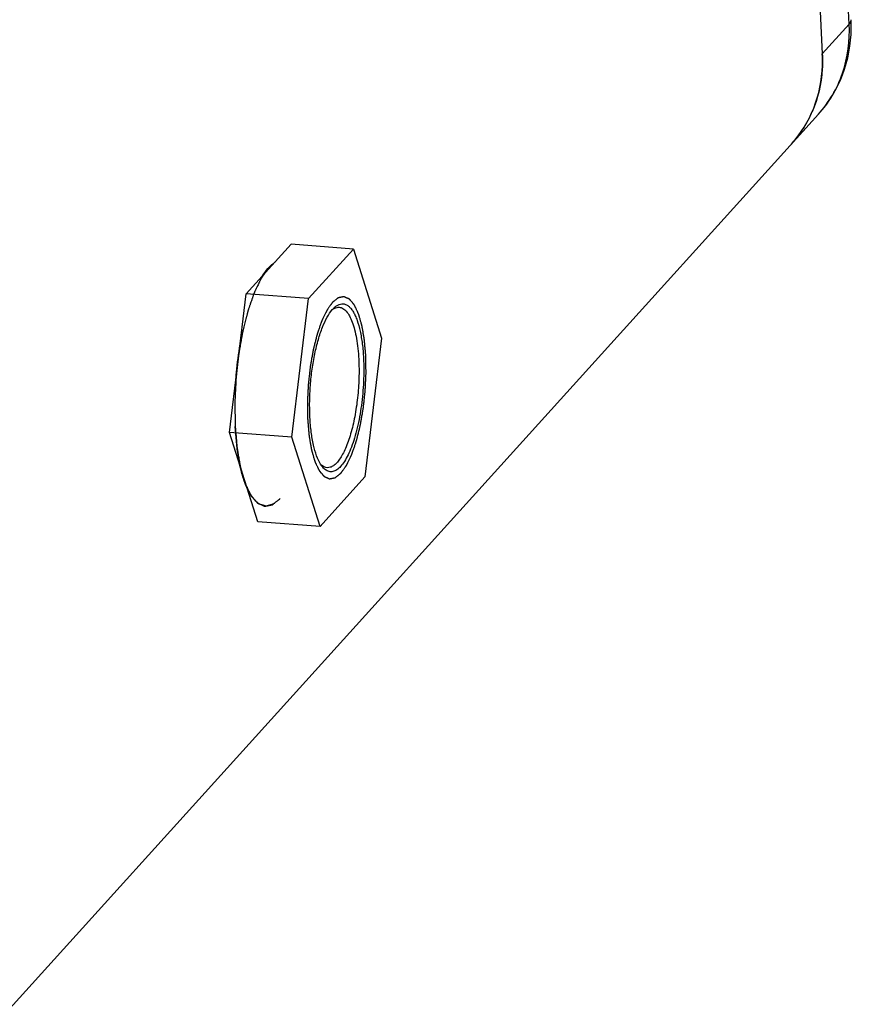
# Model space of a CAD drawing. Header units: millimetres. Extents: x 0 to 420, y 0 to 297.
# Tile 9 of 40: x 185 to 203, y 49 to 70. Entities that reach past the tile are written whole.
import ezdxf

# ---------------------------------------------------------------- set-up
doc = ezdxf.new("R2010")
doc.units = ezdxf.units.MM
doc.header["$LTSCALE"] = 23.1
doc.layers.add('COMPONENTS', color=7, linetype='CONTINUOUS')

msp = doc.modelspace()

# ---------------------------------------------------------------- linework, layer by layer
at = {"layer": 'COMPONENTS', "color": 9, "linetype": 'CONTINUOUS'}
for q in [(201.14622, 95.57055), (201.89714, 68.84554)]:
    msp.add_line((202.46953, 69.47841), q, dxfattribs=at)
at = {"layer": 'COMPONENTS', "color": 7, "linetype": 'CONTINUOUS'}
for p, q in [((200.57382, 94.93768), (201.89714, 68.84554)), ((201.81272, 67.56042), (165.70296, 27.6353)), ((189.62956, 63.73626), (190.58425, 64.79182)), ((191.90993, 64.69185), (190.58425, 64.79182)), ((190.95523, 63.63629), (191.90993, 64.69185)), ((191.90993, 64.69185), (192.51036, 62.79273)), ((189.2753, 60.78157), (189.62956, 63.73626)), ((190.95523, 63.63629), (189.62956, 63.73626)), ((190.60097, 60.6816), (190.95523, 63.63629)), ((192.51036, 62.79273), (192.1561, 59.83804)), ((190.60097, 60.6816), (189.2753, 60.78157)), ((189.87573, 58.88245), (189.2753, 60.78157)), ((191.20141, 58.78248), (190.60097, 60.6816)), ((192.1561, 59.83804), (191.20141, 58.78248)), ((191.20141, 58.78248), (189.87573, 58.88245))]:
    msp.add_line(p, q, dxfattribs=at)
for centre, radius, start, end in [((199.51863, 69.42415), 2.9962, 359.29355, 2.906217), ((198.98348, 68.6974), 2.91743, 358.070683, 2.910665), ((199.34901, 68.62382), 2.54157, 330.768723, 336.514641), ((199.37935, 68.60798), 2.50736, 317.900147, 330.745974), ((190.50557, 63.98185), 0.50313, 122.425279, 126.449393), ((191.61992, 63.20524), 0.25062, 114.97664, 117.459221)]:
    msp.add_arc(centre, radius, start, end, dxfattribs=at)
at = {"layer": 'COMPONENTS', "color": 9, "linetype": 'CONTINUOUS'}
for points, knots in [([(201.81271, 67.56043), (202.04012, 67.81182), (202.39863, 68.42609), (202.48727, 69.12866), (202.46953, 69.47841)], [0, 0, 0, 0, 0.49186405, 1, 1, 1, 1]), ([(202.46953, 69.47841), (202.4764, 69.486), (202.49875, 69.51381), (202.51228, 69.55048), (202.51099, 69.57606)], [0, 0, 0, 0, 0.28546796, 1, 1, 1, 1])]:
    msp.add_open_spline(points, degree=3, knots=knots, dxfattribs=at)
at = {"layer": 'COMPONENTS', "color": 7, "linetype": 'CONTINUOUS'}
for points, knots in [([(201.81272, 67.56042), (202.03368, 67.80473), (202.38872, 68.38556), (202.51047, 69.05343), (202.5146, 69.38721)], [0, 0, 0, 0, 0.49669125, 1, 1, 1, 1]), ([(201.89714, 68.84554), (201.90257, 68.73847), (201.90122, 68.31838), (201.8047, 67.89773), (201.68004, 67.61096)], [0, 0, 0, 0, 0.25532865, 1, 1, 1, 1]), ([(201.24058, 66.92785), (201.44186, 67.15042), (201.76902, 67.68119), (201.88883, 68.2912), (201.89925, 68.59918)], [0, 0, 0, 0, 0.49336311, 1, 1, 1, 1]), ([(189.97802, 64.12154), (190.01198, 64.17588), (190.07976, 64.27189), (190.16394, 64.35504), (190.20665, 64.38656)], [0, 0, 0, 0, 0.54690815, 1, 1, 1, 1]), ([(190.98544, 61.10669), (190.97978, 61.21824), (190.97632, 61.44563), (190.99232, 61.78809), (191.02883, 62.1287), (191.08445, 62.45478), (191.15702, 62.75422), (191.24376, 63.01619), (191.34123, 63.23121), (191.41969, 63.35214), (191.46148, 63.40047)], [0, 0, 0, 0, 0.14078043, 0.2863614, 0.43183101, 0.57225399, 0.70296406, 0.81981119, 0.91948236, 1, 1, 1, 1]), ([(191.46148, 63.40047), (191.46447, 63.40392), (191.47616, 63.41716), (191.48843, 63.4299), (191.49789, 63.43897)], [0, 0, 0, 0, 0.25848337, 1, 1, 1, 1]), ([(191.4615, 63.40031), (191.46502, 63.40297), (191.47873, 63.41293), (191.49323, 63.42185), (191.50435, 63.42763)], [0, 0, 0, 0, 0.26034183, 1, 1, 1, 1]), ([(191.49789, 63.43897), (191.51488, 63.45528), (191.549, 63.48376), (191.60463, 63.51401), (191.66081, 63.52787), (191.71654, 63.52426), (191.77019, 63.50329), (191.82087, 63.46609), (191.86849, 63.41356), (191.91302, 63.34627), (191.95426, 63.26473), (192.00705, 63.13123), (192.06045, 62.93285), (192.10462, 62.66324), (192.12072, 62.46969), (192.12589, 62.36764)], [0, 0, 0, 0, 0.04645202, 0.08715831, 0.12385163, 0.15902072, 0.19552415, 0.23589471, 0.2819183, 0.33463941, 0.39456111, 0.46180417, 0.61743507, 0.79849511, 1, 1, 1, 1]), ([(191.5141, 63.43242), (191.52927, 63.43949), (191.56025, 63.4502), (191.59308, 63.4524), (191.60874, 63.45122)], [0, 0, 0, 0, 0.5159014, 1, 1, 1, 1]), ([(191.60874, 63.45122), (191.62206, 63.45022), (191.6492, 63.44484), (191.7036, 63.42017), (191.76834, 63.3619), (191.83406, 63.26162), (191.89208, 63.12959), (191.94128, 62.96805), (191.98073, 62.78008), (192.00954, 62.56961), (192.02081, 62.42195), (192.0247, 62.34523)], [0, 0, 0, 0, 0.03217017, 0.06590033, 0.14276121, 0.23765357, 0.3530173, 0.48882819, 0.6436206, 0.81502237, 1, 1, 1, 1]), ([(189.40461, 61.86003), (189.40939, 61.92765), (189.43153, 62.19462), (189.4664, 62.46058), (189.50026, 62.65779)], [0, 0, 0, 0, 0.2530273, 1, 1, 1, 1]), ([(192.12589, 62.36764), (192.13431, 62.20169), (192.13384, 61.86447), (192.08938, 61.3671), (192.01696, 60.9658), (191.93815, 60.6713), (191.87317, 60.47847), (191.80197, 60.31101), (191.72599, 60.17206), (191.64642, 60.06405), (191.5643, 59.9884), (191.49022, 59.95326), (191.43311, 59.94698), (191.37742, 59.95374), (191.30758, 59.98958), (191.2642, 60.03612), (191.24334, 60.06324)], [0, 0, 0, 0, 0.17391042, 0.352291, 0.5220662, 0.59989478, 0.67119287, 0.73486171, 0.79010788, 0.83658669, 0.87467581, 0.90600397, 0.92025117, 0.93430154, 0.96419369, 1, 1, 1, 1]), ([(192.0247, 62.34523), (192.03154, 62.21048), (192.03322, 61.93605), (192.00454, 61.52664), (191.94633, 61.12979), (191.87408, 60.81911), (191.80275, 60.59559), (191.74633, 60.45048), (191.68608, 60.32437), (191.62286, 60.21898), (191.55744, 60.13565), (191.49028, 60.07537), (191.42137, 60.03917), (191.37325, 60.03286), (191.35108, 60.03453)], [0, 0, 0, 0, 0.15985943, 0.32475044, 0.48585833, 0.63465764, 0.70206586, 0.76371911, 0.81899339, 0.8674761, 0.90905589, 0.94408504, 0.97366466, 1, 1, 1, 1]), ([(191.21161, 60.10917), (191.17733, 60.16407), (191.11765, 60.29739), (191.05355, 60.52782), (191.00743, 60.80346), (190.99075, 61.00185), (190.98544, 61.10669)], [0, 0, 0, 0, 0.18828109, 0.42143064, 0.69463598, 1, 1, 1, 1]), ([(190.22799, 59.27016), (190.21559, 59.26596), (190.19079, 59.25755), (190.15979, 59.24705), (190.13499, 59.23864), (190.11949, 59.23339), (190.10709, 59.22919), (190.09778, 59.22604), (190.08848, 59.22288), (190.08073, 59.22026), (190.07453, 59.21816), (190.06988, 59.21658), (190.06601, 59.21526), (190.06291, 59.21422), (190.06097, 59.21354), (190.05942, 59.21306), (190.05786, 59.21235), (190.05602, 59.21318), (190.05378, 59.21377), (190.05081, 59.2147), (190.0471, 59.21582), (190.04115, 59.21763), (190.03372, 59.21989), (190.02183, 59.2235), (190.00697, 59.22802), (189.98914, 59.23344), (189.97131, 59.23887), (189.95348, 59.24429), (189.93862, 59.24881), (189.92673, 59.25243), (189.91781, 59.25514), (189.91038, 59.2574), (189.90518, 59.25898), (189.90221, 59.25988), (189.89998, 59.26056), (189.89812, 59.26113), (189.89663, 59.26156), (189.89571, 59.26191), (189.89495, 59.262), (189.89428, 59.26276), (189.89308, 59.26396), (189.8907, 59.26645), (189.8873, 59.26997), (189.88322, 59.2742), (189.87913, 59.27843), (189.87369, 59.28407), (189.86416, 59.29395), (189.85055, 59.30806), (189.82876, 59.33063), (189.80698, 59.3532), (189.78793, 59.37295), (189.77704, 59.38423), (189.76887, 59.3927), (189.76206, 59.39975), (189.75662, 59.40539), (189.75253, 59.40962), (189.74947, 59.41281), (189.74743, 59.41491), (189.74641, 59.416), (189.74554, 59.41676), (189.74497, 59.41801), (189.74437, 59.41914), (189.74364, 59.4206), (189.74245, 59.4229), (189.74039, 59.42695), (189.73743, 59.43273), (189.73389, 59.43967), (189.72917, 59.44891), (189.72326, 59.46047), (189.71618, 59.47434), (189.70673, 59.49284), (189.69492, 59.51595), (189.68075, 59.5437), (189.66658, 59.57144), (189.65477, 59.59456), (189.64532, 59.61305), (189.63824, 59.62692), (189.63233, 59.63848), (189.62761, 59.64773), (189.62407, 59.65466), (189.62112, 59.66044), (189.61876, 59.66507), (189.61742, 59.66765), (189.61654, 59.66941), (189.61593, 59.67049), (189.61537, 59.67255), (189.61464, 59.67485), (189.61322, 59.67954), (189.61107, 59.68655), (189.60822, 59.69591), (189.60441, 59.70838), (189.59965, 59.72397), (189.59393, 59.74268), (189.58631, 59.76763), (189.57298, 59.81129), (189.55775, 59.86119), (189.54251, 59.91108), (189.53299, 59.94227), (189.52537, 59.96721), (189.52061, 59.98281), (189.5168, 59.99528), (189.51442, 60.00308), (189.51275, 60.00853), (189.51192, 60.01128), (189.51143, 60.0128), (189.51113, 60.01479), (189.51068, 60.01712), (189.51, 60.02094), (189.5088, 60.02757), (189.50709, 60.03707), (189.50435, 60.05226), (189.50093, 60.07125), (189.49682, 60.09404), (189.49134, 60.12442), (189.48449, 60.1624), (189.47628, 60.20797), (189.46806, 60.25354), (189.45984, 60.29912), (189.45299, 60.33709), (189.44751, 60.36748), (189.44409, 60.38647), (189.44135, 60.40165), (189.43964, 60.41116), (189.43827, 60.41873), (189.43726, 60.42448), (189.43633, 60.42907), (189.43599, 60.43359), (189.43559, 60.43796), (189.4351, 60.44347), (189.43431, 60.45226), (189.43333, 60.46326), (189.43215, 60.47646), (189.43058, 60.49405), (189.42861, 60.51605), (189.42547, 60.55124), (189.42153, 60.59523), (189.41681, 60.64801), (189.41052, 60.7184), (189.40266, 60.80638), (189.39637, 60.87676), (189.39322, 60.91195)], [0, 0, 0, 0, 0.03125, 0.0625, 0.078125, 0.09375, 0.1015625, 0.109375, 0.1171875, 0.125, 0.12890625, 0.1328125, 0.13671875, 0.13867188, 0.140625, 0.14160156, 0.14257812, 0.14453125, 0.14648438, 0.1484375, 0.15234375, 0.15625, 0.1640625, 0.171875, 0.1875, 0.203125, 0.21875, 0.234375, 0.25, 0.2578125, 0.265625, 0.2734375, 0.27734375, 0.27929688, 0.28125, 0.28320312, 0.28417969, 0.28515625, 0.28564453, 0.28613281, 0.28710938, 0.2890625, 0.29296875, 0.296875, 0.30078125, 0.3046875, 0.3125, 0.328125, 0.34375, 0.375, 0.390625, 0.3984375, 0.40625, 0.4140625, 0.41796875, 0.421875, 0.42578125, 0.42675781, 0.42773438, 0.42871094, 0.42919922, 0.4296875, 0.43066406, 0.43164062, 0.43359375, 0.4375, 0.44140625, 0.4453125, 0.453125, 0.4609375, 0.46875, 0.484375, 0.5, 0.515625, 0.53125, 0.5390625, 0.546875, 0.5546875, 0.55859375, 0.5625, 0.56640625, 0.56835938, 0.5703125, 0.57080078, 0.57128906, 0.57226562, 0.57324219, 0.57421875, 0.578125, 0.58203125, 0.5859375, 0.59375, 0.6015625, 0.609375, 0.625, 0.65625, 0.671875, 0.6875, 0.6953125, 0.703125, 0.70703125, 0.7109375, 0.71289062, 0.71386719, 0.71435547, 0.71484375, 0.71582031, 0.71679688, 0.71875, 0.72265625, 0.7265625, 0.734375, 0.7421875, 0.75, 0.765625, 0.78125, 0.796875, 0.8125, 0.828125, 0.8359375, 0.84375, 0.84765625, 0.8515625, 0.85351562, 0.85546875, 0.85742188, 0.85839844, 0.859375, 0.86132812, 0.86328125, 0.8671875, 0.87109375, 0.875, 0.8828125, 0.890625, 0.90625, 0.921875, 0.9375, 0.96875, 1, 1, 1, 1]), ([(189.65657, 59.57563), (189.62151, 59.65072), (189.55889, 59.81962), (189.51464, 59.99386), (189.49446, 60.08839)], [0, 0, 0, 0, 0.46161293, 1, 1, 1, 1]), ([(191.25053, 60.07417), (191.24717, 60.07664), (191.23343, 60.08725), (191.22068, 60.09912), (191.21152, 60.10863)], [0, 0, 0, 0, 0.23999792, 1, 1, 1, 1]), ([(191.24334, 60.06324), (191.2406, 60.0668), (191.22946, 60.08171), (191.21909, 60.09719), (191.21161, 60.10917)], [0, 0, 0, 0, 0.24125323, 1, 1, 1, 1]), ([(191.35108, 60.03453), (191.33364, 60.03585), (191.29761, 60.04446), (191.26575, 60.06298), (191.25053, 60.07417)], [0, 0, 0, 0, 0.4807176, 1, 1, 1, 1])]:
    msp.add_open_spline(points, degree=3, knots=knots, dxfattribs=at)
at = {"layer": 'COMPONENTS', "color": 2, "linetype": 'CONTINUOUS'}
for points, knots in [([(190.10542, 64.29335), (190.09207, 64.27448), (190.07205, 64.24617), (190.04536, 64.20842), (190.02534, 64.18011), (190.00866, 64.15652), (189.99531, 64.13764), (189.9853, 64.12349), (189.97529, 64.10933), (189.96695, 64.09754), (189.96028, 64.0881), (189.95611, 64.0822), (189.95277, 64.07748), (189.95027, 64.07395), (189.94818, 64.07099), (189.94672, 64.06895), (189.94589, 64.06773), (189.94525, 64.06696), (189.94468, 64.06563), (189.9439, 64.06404), (189.94254, 64.06118), (189.9406, 64.05714), (189.93826, 64.05227), (189.93515, 64.04578), (189.93126, 64.03767), (189.92504, 64.0247), (189.91727, 64.00848), (189.90793, 63.98902), (189.8986, 63.96955), (189.88616, 63.9436), (189.87061, 63.91116), (189.85505, 63.87872), (189.84261, 63.85277), (189.83328, 63.83331), (189.82395, 63.81385), (189.81617, 63.79763), (189.80995, 63.78465), (189.80606, 63.77654), (189.80295, 63.77005), (189.80062, 63.76519), (189.79867, 63.76113), (189.79731, 63.75831), (189.79654, 63.75665), (189.79593, 63.75554), (189.79544, 63.75393), (189.79474, 63.75197), (189.79353, 63.74844), (189.7918, 63.74345), (189.78973, 63.73743), (189.78696, 63.72943), (189.7835, 63.71941), (189.77797, 63.70339), (189.77105, 63.68337), (189.76276, 63.65934), (189.75446, 63.63531), (189.74339, 63.60327), (189.72956, 63.56322), (189.71573, 63.52317), (189.70466, 63.49113), (189.69637, 63.4671), (189.68807, 63.44307), (189.68115, 63.42304), (189.67562, 63.40702), (189.67216, 63.39701), (189.66939, 63.389), (189.66732, 63.38299), (189.66558, 63.37801), (189.66422, 63.37394), (189.66313, 63.37113), (189.6623, 63.36741), (189.6611, 63.36277), (189.65964, 63.35687), (189.65788, 63.34983), (189.65552, 63.34042), (189.65258, 63.32867), (189.64788, 63.30987), (189.64199, 63.28637), (189.63493, 63.25817), (189.62787, 63.22996), (189.61846, 63.19236), (189.60669, 63.14536), (189.59258, 63.08895), (189.58081, 63.04195), (189.5714, 63.00434), (189.56551, 62.98084), (189.56081, 62.96204), (189.55728, 62.94794), (189.55434, 62.93618), (189.55227, 62.92797), (189.55112, 62.92324), (189.55016, 62.91981), (189.54957, 62.91593), (189.54866, 62.91091), (189.54713, 62.90204), (189.54491, 62.88942), (189.54226, 62.87426), (189.53873, 62.85405), (189.53431, 62.82879), (189.52723, 62.78837), (189.51839, 62.73785), (189.50778, 62.67722), (189.49718, 62.61659), (189.48833, 62.56606), (189.48126, 62.52565), (189.47684, 62.50038), (189.47331, 62.48017), (189.47065, 62.46502), (189.46845, 62.45238), (189.46689, 62.44355), (189.46603, 62.43848), (189.46528, 62.43475), (189.46493, 62.43072), (189.46432, 62.42545), (189.46332, 62.41618), (189.46186, 62.40297), (189.46012, 62.38709), (189.4578, 62.36594), (189.4549, 62.33949), (189.45025, 62.29717), (189.44444, 62.24428), (189.43748, 62.1808), (189.43051, 62.11733), (189.4247, 62.06443), (189.42006, 62.02212), (189.41657, 61.99038), (189.41368, 61.96393), (189.41161, 61.94542), (189.41051, 61.93484), (189.40946, 61.92692), (189.40926, 61.91891), (189.40869, 61.90827), (189.40783, 61.88963), (189.40654, 61.863), (189.40501, 61.83105), (189.40297, 61.78845), (189.40042, 61.7352), (189.39735, 61.6713), (189.39429, 61.6074), (189.39174, 61.55414), (189.3897, 61.51154), (189.38816, 61.47959), (189.38691, 61.45297), (189.38598, 61.43432), (189.38553, 61.42369), (189.38496, 61.41566), (189.38527, 61.40783), (189.38538, 61.39732), (189.38571, 61.37896), (189.38612, 61.35272), (189.38663, 61.32124), (189.3873, 61.27926), (189.38815, 61.22679), (189.38916, 61.16382), (189.39018, 61.10085), (189.39102, 61.04838), (189.3917, 61.0064), (189.39212, 60.98016), (189.39246, 60.95918), (189.39271, 60.94343), (189.39293, 60.93033), (189.39306, 60.92112), (189.39318, 60.91591), (189.39315, 60.91185), (189.39355, 60.90839), (189.39394, 60.90356), (189.39469, 60.89521), (189.39573, 60.88323), (189.39698, 60.86888), (189.39865, 60.84973), (189.40075, 60.8258), (189.40409, 60.78751), (189.40827, 60.73965), (189.41329, 60.68222), (189.4183, 60.62479), (189.42248, 60.57692), (189.42583, 60.53864), (189.42792, 60.51471), (189.42959, 60.49556), (189.43084, 60.4812), (189.4319, 60.46925), (189.43261, 60.46085), (189.43306, 60.45611), (189.43328, 60.45237), (189.43392, 60.44934), (189.43463, 60.44506), (189.43593, 60.43767), (189.43775, 60.42706), (189.43996, 60.41436), (189.4429, 60.39741), (189.44657, 60.37623), (189.45244, 60.34233), (189.45978, 60.29997), (189.46859, 60.24913), (189.47593, 60.20676), (189.4818, 60.17287), (189.48621, 60.14745), (189.49061, 60.12203), (189.49428, 60.10084), (189.49722, 60.0839), (189.49906, 60.07331), (189.50053, 60.06483), (189.50163, 60.05847), (189.50255, 60.05319), (189.50318, 60.04946), (189.50356, 60.04738), (189.5038, 60.04569), (189.50422, 60.04446), (189.50472, 60.04267), (189.50562, 60.0396), (189.50689, 60.03519), (189.50843, 60.0299), (189.51047, 60.02285), (189.51303, 60.01403), (189.51712, 59.99993), (189.52223, 59.9823), (189.52836, 59.96115), (189.5345, 59.93999), (189.54267, 59.91178), (189.5529, 59.87652), (189.56312, 59.84126), (189.5713, 59.81306), (189.57743, 59.7919), (189.58356, 59.77075), (189.58867, 59.75312), (189.59276, 59.73901), (189.59532, 59.7302), (189.59736, 59.72315), (189.5989, 59.71785), (189.60018, 59.71346), (189.60107, 59.71035), (189.60159, 59.70862), (189.60193, 59.70719), (189.60246, 59.70628), (189.60309, 59.70489), (189.60424, 59.70253), (189.60585, 59.69911), (189.6078, 59.69504), (189.61039, 59.6896), (189.61363, 59.6828), (189.61881, 59.67191), (189.62529, 59.65831), (189.63307, 59.64199), (189.64085, 59.62567), (189.65122, 59.6039), (189.66418, 59.5767), (189.67714, 59.5495), (189.68751, 59.52773), (189.69528, 59.51141), (189.70306, 59.49509), (189.70954, 59.48149), (189.71473, 59.47061), (189.71797, 59.46381), (189.72056, 59.45837), (189.7225, 59.45428), (189.72412, 59.4509), (189.72525, 59.44849), (189.72591, 59.44717), (189.72637, 59.44601), (189.72695, 59.44551), (189.72768, 59.44461), (189.72897, 59.44313), (189.73082, 59.44097), (189.73303, 59.4384), (189.73598, 59.43497), (189.73967, 59.43068), (189.74557, 59.42381), (189.75295, 59.41523), (189.7618, 59.40494), (189.77065, 59.39464), (189.78245, 59.38091), (189.7972, 59.36375), (189.81196, 59.34659), (189.82376, 59.33286), (189.83261, 59.32257), (189.84146, 59.31227), (189.84884, 59.30369), (189.85474, 59.29683), (189.85843, 59.29254), (189.86138, 59.2891), (189.86359, 59.28653), (189.86544, 59.2844), (189.86672, 59.28287), (189.86747, 59.28205), (189.868, 59.28127), (189.86863, 59.28115), (189.86943, 59.28075), (189.87085, 59.28016), (189.87287, 59.27927), (189.8753, 59.27822), (189.87854, 59.27682), (189.88259, 59.27506), (189.88906, 59.27225), (189.89716, 59.26874), (189.90687, 59.26453), (189.91658, 59.26032), (189.92953, 59.2547), (189.94572, 59.24768), (189.96191, 59.24066), (189.97486, 59.23505), (189.98458, 59.23084), (189.99429, 59.22662), (190.00238, 59.22311), (190.00886, 59.22031), (190.01291, 59.21855), (190.01615, 59.21715), (190.01857, 59.21609), (190.0206, 59.21523), (190.02201, 59.21458), (190.02283, 59.21428), (190.02342, 59.21387), (190.02407, 59.21414), (190.02492, 59.21427), (190.02641, 59.21459), (190.02853, 59.215), (190.03108, 59.21551), (190.03449, 59.21619), (190.03874, 59.21704), (190.04554, 59.21839), (190.05405, 59.22008), (190.06425, 59.22212), (190.07446, 59.22415), (190.08806, 59.22686), (190.10507, 59.23025), (190.12208, 59.23364), (190.13569, 59.23635), (190.14589, 59.23838), (190.1561, 59.24041), (190.1646, 59.2421), (190.1714, 59.24346), (190.17566, 59.24431), (190.17906, 59.24498), (190.18161, 59.24549), (190.18374, 59.24593), (190.18522, 59.24619), (190.18608, 59.24641), (190.18671, 59.24639), (190.18737, 59.24706), (190.18824, 59.24772), (190.18977, 59.24897), (190.19196, 59.2507), (190.19458, 59.25281), (190.19808, 59.25561), (190.20245, 59.25911), (190.20944, 59.26471), (190.21818, 59.27171), (190.22868, 59.28011), (190.23917, 59.28851), (190.25315, 59.29971), (190.27064, 59.31371), (190.29162, 59.33051), (190.31959, 59.35292), (190.34058, 59.36972), (190.35456, 59.38092)], [0, 0, 0, 0, 0.015625, 0.0234375, 0.03125, 0.0390625, 0.04296875, 0.046875, 0.05078125, 0.0546875, 0.05664062, 0.05859375, 0.05957031, 0.06054688, 0.06152344, 0.06201172, 0.06225586, 0.0625, 0.06274414, 0.06298828, 0.06347656, 0.06445312, 0.06542969, 0.06640625, 0.06835938, 0.0703125, 0.07421875, 0.078125, 0.08203125, 0.0859375, 0.09375, 0.1015625, 0.10546875, 0.109375, 0.11328125, 0.1171875, 0.11914062, 0.12109375, 0.12207031, 0.12304688, 0.12402344, 0.12451172, 0.12475586, 0.125, 0.12524414, 0.12548828, 0.12597656, 0.12695312, 0.12792969, 0.12890625, 0.13085938, 0.1328125, 0.13671875, 0.140625, 0.14453125, 0.1484375, 0.15625, 0.1640625, 0.16796875, 0.171875, 0.17578125, 0.1796875, 0.18164062, 0.18359375, 0.18457031, 0.18554688, 0.18652344, 0.18701172, 0.1875, 0.18798828, 0.18847656, 0.18945312, 0.19042969, 0.19140625, 0.19335938, 0.1953125, 0.19921875, 0.203125, 0.20703125, 0.2109375, 0.21875, 0.2265625, 0.234375, 0.23828125, 0.2421875, 0.24414062, 0.24609375, 0.24804688, 0.24902344, 0.24951172, 0.25, 0.25048828, 0.25097656, 0.25195312, 0.25390625, 0.25585938, 0.2578125, 0.26171875, 0.265625, 0.2734375, 0.28125, 0.2890625, 0.296875, 0.30078125, 0.3046875, 0.30664062, 0.30859375, 0.31054688, 0.31152344, 0.31201172, 0.3125, 0.31298828, 0.31347656, 0.31445312, 0.31640625, 0.31835938, 0.3203125, 0.32421875, 0.328125, 0.3359375, 0.34375, 0.3515625, 0.359375, 0.36328125, 0.3671875, 0.37109375, 0.37304688, 0.37402344, 0.375, 0.37597656, 0.37695312, 0.37890625, 0.3828125, 0.38671875, 0.390625, 0.3984375, 0.40625, 0.4140625, 0.421875, 0.42578125, 0.4296875, 0.43359375, 0.43554688, 0.43652344, 0.4375, 0.43847656, 0.43945312, 0.44140625, 0.4453125, 0.44921875, 0.453125, 0.4609375, 0.46875, 0.4765625, 0.484375, 0.48828125, 0.4921875, 0.49414062, 0.49609375, 0.49804688, 0.49902344, 0.49951172, 0.5, 0.50048828, 0.50097656, 0.50195312, 0.50390625, 0.50585938, 0.5078125, 0.51171875, 0.515625, 0.5234375, 0.53125, 0.5390625, 0.546875, 0.55078125, 0.5546875, 0.55664062, 0.55859375, 0.56054688, 0.56152344, 0.56201172, 0.5625, 0.56298828, 0.56347656, 0.56445312, 0.56640625, 0.56835938, 0.5703125, 0.57421875, 0.578125, 0.5859375, 0.59375, 0.6015625, 0.60546875, 0.609375, 0.61328125, 0.6171875, 0.61914062, 0.62109375, 0.62207031, 0.62304688, 0.62402344, 0.62451172, 0.62475586, 0.625, 0.62524414, 0.62548828, 0.62597656, 0.62695312, 0.62792969, 0.62890625, 0.63085938, 0.6328125, 0.63671875, 0.640625, 0.64453125, 0.6484375, 0.65625, 0.6640625, 0.66796875, 0.671875, 0.67578125, 0.6796875, 0.68164062, 0.68359375, 0.68457031, 0.68554688, 0.68652344, 0.68701172, 0.68725586, 0.6875, 0.68774414, 0.68798828, 0.68847656, 0.68945312, 0.69042969, 0.69140625, 0.69335938, 0.6953125, 0.69921875, 0.703125, 0.70703125, 0.7109375, 0.71875, 0.7265625, 0.73046875, 0.734375, 0.73828125, 0.7421875, 0.74414062, 0.74609375, 0.74707031, 0.74804688, 0.74902344, 0.74951172, 0.74975586, 0.75, 0.75024414, 0.75048828, 0.75097656, 0.75195312, 0.75292969, 0.75390625, 0.75585938, 0.7578125, 0.76171875, 0.765625, 0.76953125, 0.7734375, 0.78125, 0.7890625, 0.79296875, 0.796875, 0.80078125, 0.8046875, 0.80664062, 0.80859375, 0.80957031, 0.81054688, 0.81152344, 0.81201172, 0.81225586, 0.8125, 0.81274414, 0.81298828, 0.81347656, 0.81445312, 0.81542969, 0.81640625, 0.81835938, 0.8203125, 0.82421875, 0.828125, 0.83203125, 0.8359375, 0.84375, 0.8515625, 0.85546875, 0.859375, 0.86328125, 0.8671875, 0.86914062, 0.87109375, 0.87207031, 0.87304688, 0.87402344, 0.87451172, 0.87475586, 0.875, 0.87524414, 0.87548828, 0.87597656, 0.87695312, 0.87792969, 0.87890625, 0.88085938, 0.8828125, 0.88671875, 0.890625, 0.89453125, 0.8984375, 0.90625, 0.9140625, 0.91796875, 0.921875, 0.92578125, 0.9296875, 0.93164062, 0.93359375, 0.93457031, 0.93554688, 0.93652344, 0.93701172, 0.93725586, 0.9375, 0.93774414, 0.93798828, 0.93847656, 0.93945312, 0.94042969, 0.94140625, 0.94335938, 0.9453125, 0.94921875, 0.953125, 0.95703125, 0.9609375, 0.96875, 0.9765625, 0.984375, 1, 1, 1, 1]), ([(192.17436, 62.42123), (192.17188, 62.44954), (192.16817, 62.492), (192.16323, 62.54862), (192.15952, 62.59108), (192.15581, 62.63355), (192.15272, 62.66894), (192.15025, 62.69724), (192.1487, 62.71494), (192.14746, 62.72909), (192.14654, 62.73971), (192.14576, 62.74855), (192.14523, 62.75476), (192.1449, 62.75826), (192.14473, 62.76103), (192.14426, 62.76327), (192.14374, 62.76644), (192.14278, 62.7719), (192.14143, 62.77974), (192.1398, 62.78913), (192.13763, 62.80166), (192.13491, 62.81733), (192.13057, 62.84239), (192.12514, 62.87371), (192.11863, 62.9113), (192.11212, 62.94889), (192.10669, 62.98022), (192.10235, 63.00528), (192.09963, 63.02094), (192.09746, 63.03347), (192.09583, 63.04287), (192.09447, 63.05069), (192.09353, 63.0562), (192.09297, 63.05928), (192.09262, 63.06178), (192.092, 63.06359), (192.09126, 63.06624), (192.08992, 63.07077), (192.08804, 63.07731), (192.08577, 63.08512), (192.08275, 63.09555), (192.07897, 63.10859), (192.07292, 63.12944), (192.06537, 63.15551), (192.0563, 63.1868), (192.04723, 63.21808), (192.03967, 63.24415), (192.03362, 63.26501), (192.02984, 63.27804), (192.02682, 63.28847), (192.02455, 63.2963), (192.02266, 63.30279), (192.02134, 63.30739), (192.02057, 63.30994), (192.02006, 63.31206), (192.01929, 63.31341), (192.01835, 63.31547), (192.01666, 63.31896), (192.01427, 63.32401), (192.01139, 63.33003), (192.00756, 63.33808), (192.00277, 63.34814), (191.9951, 63.36423), (191.98552, 63.38434), (191.97402, 63.40848), (191.96443, 63.42859), (191.95677, 63.44468), (191.95102, 63.45675), (191.94527, 63.46882), (191.94048, 63.47888), (191.93664, 63.48692), (191.93425, 63.49195), (191.93233, 63.49597), (191.93089, 63.49899), (191.92969, 63.5015), (191.92886, 63.50328), (191.92837, 63.50425), (191.92803, 63.50511), (191.9276, 63.50548), (191.92706, 63.50615), (191.92611, 63.50724), (191.92475, 63.50883), (191.92311, 63.51073), (191.92093, 63.51327), (191.9182, 63.51644), (191.91384, 63.52152), (191.90838, 63.52786), (191.90184, 63.53548), (191.89529, 63.54309), (191.88657, 63.55324), (191.87566, 63.56593), (191.86475, 63.57862), (191.85603, 63.58877), (191.84948, 63.59638), (191.84294, 63.60399), (191.83748, 63.61034), (191.83312, 63.61541), (191.83039, 63.61859), (191.82821, 63.62112), (191.82657, 63.62303), (191.82521, 63.6246), (191.82426, 63.62573), (191.82371, 63.62634), (191.82331, 63.62691), (191.82285, 63.62701), (191.82226, 63.6273), (191.82121, 63.62773), (191.81971, 63.62839), (191.81792, 63.62917), (191.81552, 63.63021), (191.81253, 63.6315), (191.80774, 63.63358), (191.80176, 63.63618), (191.79457, 63.63929), (191.78739, 63.6424), (191.77782, 63.64656), (191.76585, 63.65175), (191.75388, 63.65694), (191.7443, 63.66109), (191.73712, 63.6642), (191.72994, 63.66732), (191.72395, 63.66991), (191.71917, 63.67199), (191.71617, 63.67329), (191.71378, 63.67433), (191.71198, 63.67511), (191.71049, 63.67574), (191.70944, 63.67622), (191.70884, 63.67645), (191.7084, 63.67674), (191.70792, 63.67655), (191.70729, 63.67646), (191.70619, 63.67621), (191.70462, 63.67591), (191.70273, 63.67553), (191.70022, 63.67503), (191.69707, 63.67441), (191.69204, 63.67341), (191.68576, 63.67215), (191.67821, 63.67065), (191.67067, 63.66915), (191.6606, 63.66714), (191.64803, 63.66464), (191.63545, 63.66213), (191.62539, 63.66013), (191.61785, 63.65863), (191.6103, 63.65713), (191.60401, 63.65587), (191.59898, 63.65487), (191.59584, 63.65425), (191.59332, 63.65374), (191.59144, 63.65337), (191.58987, 63.65305), (191.58877, 63.65285), (191.58814, 63.65269), (191.58767, 63.6527), (191.58718, 63.65221), (191.58653, 63.65172), (191.5854, 63.6508), (191.58379, 63.64951), (191.58185, 63.64796), (191.57926, 63.64589), (191.57603, 63.6433), (191.57086, 63.63916), (191.5644, 63.63398), (191.55664, 63.62777), (191.54888, 63.62156), (191.53854, 63.61328), (191.52561, 63.60293), (191.51268, 63.59257), (191.50234, 63.58429), (191.49459, 63.57808), (191.48683, 63.57187), (191.48037, 63.56669), (191.47519, 63.56255), (191.47196, 63.55996), (191.46938, 63.5579), (191.46744, 63.55633), (191.46582, 63.55507), (191.46453, 63.55397), (191.46355, 63.55339), (191.46264, 63.55189), (191.4614, 63.55021), (191.45986, 63.54799), (191.45801, 63.54539), (191.45554, 63.5419), (191.45246, 63.53754), (191.44752, 63.53056), (191.44136, 63.52184), (191.43396, 63.51137), (191.42655, 63.50091), (191.41669, 63.48695), (191.40435, 63.46951), (191.38955, 63.44858), (191.37721, 63.43113), (191.36735, 63.41718), (191.36118, 63.40846), (191.35624, 63.40148), (191.35254, 63.39625), (191.34946, 63.39187), (191.3473, 63.38885), (191.34607, 63.38705), (191.34512, 63.38592), (191.34429, 63.38394), (191.34313, 63.3816), (191.34112, 63.37737), (191.33824, 63.3714), (191.33479, 63.36419), (191.33019, 63.3546), (191.32444, 63.34261), (191.31524, 63.32342), (191.30374, 63.29944), (191.28994, 63.27066), (191.27614, 63.24187), (191.26464, 63.21789), (191.25544, 63.1987), (191.24969, 63.18671), (191.24509, 63.17712), (191.24164, 63.16993), (191.23877, 63.16391), (191.23675, 63.15975), (191.23561, 63.1573), (191.23472, 63.15565), (191.23398, 63.15328), (191.23295, 63.15037), (191.23117, 63.14515), (191.22861, 63.13777), (191.22554, 63.12888), (191.22145, 63.11704), (191.21634, 63.10223), (191.20816, 63.07854), (191.19793, 63.04893), (191.18566, 63.01339), (191.17339, 62.97786), (191.16316, 62.94825), (191.15498, 62.92456), (191.14986, 62.90975), (191.14577, 62.8979), (191.14271, 62.88903), (191.14015, 62.88161), (191.13836, 62.87645), (191.13735, 62.87345), (191.13654, 62.87137), (191.13593, 62.86862), (191.13504, 62.86519), (191.13353, 62.85908), (191.13135, 62.85041), (191.12874, 62.83998), (191.12526, 62.82608), (191.12091, 62.8087), (191.11395, 62.78089), (191.10525, 62.74614), (191.09481, 62.70444), (191.08437, 62.66273), (191.07567, 62.62798), (191.06872, 62.60017), (191.06349, 62.57932), (191.05916, 62.56193), (191.05609, 62.5498), (191.05439, 62.5428), (191.05296, 62.53773), (191.0521, 62.53198), (191.05075, 62.52456), (191.04849, 62.51145), (191.04521, 62.49279), (191.04129, 62.47037), (191.03606, 62.44049), (191.02952, 62.40313), (191.02168, 62.3583), (191.01384, 62.31348), (191.0073, 62.27612), (191.00207, 62.24623), (190.99815, 62.22382), (190.99489, 62.20513), (190.99258, 62.19208), (190.99131, 62.18458), (190.99021, 62.17907), (190.98969, 62.17311), (190.98879, 62.16531), (190.98731, 62.15161), (190.98515, 62.13206), (190.98258, 62.10859), (190.97914, 62.07731), (190.97485, 62.0382), (190.9697, 61.99127), (190.96454, 61.94433), (190.96025, 61.90522), (190.95682, 61.87394), (190.95424, 61.85047), (190.9521, 61.83091), (190.95058, 61.81723), (190.94976, 61.8094), (190.94898, 61.80355), (190.94883, 61.79763), (190.94841, 61.78976), (190.94778, 61.77598), (190.94682, 61.75629), (190.94569, 61.73267), (190.94418, 61.70117), (190.9423, 61.6618), (190.94003, 61.61455), (190.93777, 61.5673), (190.93588, 61.52793), (190.93437, 61.49643), (190.93324, 61.4728), (190.93231, 61.45312), (190.93162, 61.43933), (190.93129, 61.43147), (190.93087, 61.42553), (190.9311, 61.41974), (190.93118, 61.41197), (190.93142, 61.3984), (190.93172, 61.379), (190.9321, 61.35572), (190.9326, 61.32468), (190.93323, 61.28589), (190.93422, 61.22381), (190.93547, 61.14622), (190.93647, 61.08414), (190.93697, 61.0531)], [0, 0, 0, 0, 0.015625, 0.0234375, 0.03125, 0.0390625, 0.046875, 0.05078125, 0.0546875, 0.05664062, 0.05859375, 0.06054688, 0.06152344, 0.06201172, 0.0625, 0.06298828, 0.06347656, 0.06445312, 0.06640625, 0.06835938, 0.0703125, 0.07421875, 0.078125, 0.0859375, 0.09375, 0.1015625, 0.109375, 0.11328125, 0.1171875, 0.11914062, 0.12109375, 0.12304688, 0.12402344, 0.12451172, 0.125, 0.12548828, 0.12597656, 0.12695312, 0.12890625, 0.13085938, 0.1328125, 0.13671875, 0.140625, 0.1484375, 0.15625, 0.1640625, 0.171875, 0.17578125, 0.1796875, 0.18164062, 0.18359375, 0.18554688, 0.18652344, 0.18701172, 0.1875, 0.18798828, 0.18847656, 0.18945312, 0.19140625, 0.19335938, 0.1953125, 0.19921875, 0.203125, 0.2109375, 0.21875, 0.2265625, 0.23046875, 0.234375, 0.23828125, 0.2421875, 0.24414062, 0.24609375, 0.24707031, 0.24804688, 0.24902344, 0.24951172, 0.24975586, 0.25, 0.25024414, 0.25048828, 0.25097656, 0.25195312, 0.25292969, 0.25390625, 0.25585938, 0.2578125, 0.26171875, 0.265625, 0.26953125, 0.2734375, 0.28125, 0.2890625, 0.29296875, 0.296875, 0.30078125, 0.3046875, 0.30664062, 0.30859375, 0.30957031, 0.31054688, 0.31152344, 0.31201172, 0.31225586, 0.3125, 0.31274414, 0.31298828, 0.31347656, 0.31445312, 0.31542969, 0.31640625, 0.31835938, 0.3203125, 0.32421875, 0.328125, 0.33203125, 0.3359375, 0.34375, 0.3515625, 0.35546875, 0.359375, 0.36328125, 0.3671875, 0.36914062, 0.37109375, 0.37207031, 0.37304688, 0.37402344, 0.37451172, 0.37475586, 0.375, 0.37524414, 0.37548828, 0.37597656, 0.37695312, 0.37792969, 0.37890625, 0.38085938, 0.3828125, 0.38671875, 0.390625, 0.39453125, 0.3984375, 0.40625, 0.4140625, 0.41796875, 0.421875, 0.42578125, 0.4296875, 0.43164062, 0.43359375, 0.43457031, 0.43554688, 0.43652344, 0.43701172, 0.43725586, 0.4375, 0.43774414, 0.43798828, 0.43847656, 0.43945312, 0.44042969, 0.44140625, 0.44335938, 0.4453125, 0.44921875, 0.453125, 0.45703125, 0.4609375, 0.46875, 0.4765625, 0.48046875, 0.484375, 0.48828125, 0.4921875, 0.49414062, 0.49609375, 0.49707031, 0.49804688, 0.49902344, 0.49951172, 0.5, 0.50048828, 0.50097656, 0.50195312, 0.50292969, 0.50390625, 0.50585938, 0.5078125, 0.51171875, 0.515625, 0.51953125, 0.5234375, 0.53125, 0.5390625, 0.546875, 0.55078125, 0.5546875, 0.55664062, 0.55859375, 0.56054688, 0.56152344, 0.56201172, 0.5625, 0.56298828, 0.56347656, 0.56445312, 0.56640625, 0.56835938, 0.5703125, 0.57421875, 0.578125, 0.5859375, 0.59375, 0.6015625, 0.609375, 0.61328125, 0.6171875, 0.61914062, 0.62109375, 0.62304688, 0.62402344, 0.62451172, 0.625, 0.62548828, 0.62597656, 0.62695312, 0.62890625, 0.63085938, 0.6328125, 0.63671875, 0.640625, 0.6484375, 0.65625, 0.6640625, 0.671875, 0.67578125, 0.6796875, 0.68164062, 0.68359375, 0.68554688, 0.68652344, 0.68701172, 0.6875, 0.68798828, 0.68847656, 0.68945312, 0.69140625, 0.69335938, 0.6953125, 0.69921875, 0.703125, 0.7109375, 0.71875, 0.7265625, 0.734375, 0.73828125, 0.7421875, 0.74609375, 0.74804688, 0.74902344, 0.75, 0.75097656, 0.75195312, 0.75390625, 0.7578125, 0.76171875, 0.765625, 0.7734375, 0.78125, 0.7890625, 0.796875, 0.80078125, 0.8046875, 0.80859375, 0.81054688, 0.81152344, 0.8125, 0.81347656, 0.81445312, 0.81640625, 0.8203125, 0.82421875, 0.828125, 0.8359375, 0.84375, 0.8515625, 0.859375, 0.86328125, 0.8671875, 0.87109375, 0.87304688, 0.87402344, 0.875, 0.87597656, 0.87695312, 0.87890625, 0.8828125, 0.88671875, 0.890625, 0.8984375, 0.90625, 0.9140625, 0.921875, 0.92578125, 0.9296875, 0.93359375, 0.93554688, 0.93652344, 0.9375, 0.93847656, 0.93945312, 0.94140625, 0.9453125, 0.94921875, 0.953125, 0.9609375, 0.96875, 0.984375, 1, 1, 1, 1]), ([(190.93697, 61.0531), (190.93945, 61.02479), (190.94316, 60.98233), (190.9481, 60.92571), (190.95181, 60.88324), (190.95552, 60.84078), (190.95861, 60.80539), (190.96108, 60.77708), (190.96263, 60.75939), (190.96387, 60.74524), (190.96479, 60.73462), (190.96557, 60.72578), (190.9661, 60.71957), (190.96643, 60.71606), (190.9666, 60.7133), (190.96707, 60.71106), (190.96759, 60.70789), (190.96855, 60.70243), (190.9699, 60.69459), (190.97153, 60.68519), (190.9737, 60.67266), (190.97642, 60.657), (190.98076, 60.63194), (190.98619, 60.60062), (190.9927, 60.56303), (190.99922, 60.52544), (191.00464, 60.49411), (191.00899, 60.46905), (191.0117, 60.45339), (191.01387, 60.44086), (191.0155, 60.43146), (191.01686, 60.42364), (191.0178, 60.41813), (191.01836, 60.41505), (191.01871, 60.41255), (191.01934, 60.41074), (191.02007, 60.40809), (191.02141, 60.40355), (191.02329, 60.39702), (191.02556, 60.3892), (191.02858, 60.37877), (191.03236, 60.36574), (191.03841, 60.34488), (191.04597, 60.31881), (191.05504, 60.28753), (191.06411, 60.25625), (191.07166, 60.23018), (191.07771, 60.20932), (191.08149, 60.19629), (191.08451, 60.18586), (191.08678, 60.17803), (191.08867, 60.17153), (191.08999, 60.16694), (191.09076, 60.16438), (191.09127, 60.16227), (191.09205, 60.16092), (191.09299, 60.15886), (191.09467, 60.15537), (191.09706, 60.15032), (191.09994, 60.14429), (191.10377, 60.13625), (191.10857, 60.12619), (191.11623, 60.1101), (191.12581, 60.08999), (191.13731, 60.06585), (191.1469, 60.04574), (191.15456, 60.02964), (191.16031, 60.01758), (191.16606, 60.00551), (191.17086, 59.99545), (191.17469, 59.9874), (191.17708, 59.98238), (191.179, 59.97835), (191.18044, 59.97533), (191.18164, 59.97283), (191.18247, 59.97105), (191.18296, 59.97008), (191.1833, 59.96922), (191.18373, 59.96885), (191.18427, 59.96818), (191.18522, 59.96709), (191.18659, 59.96549), (191.18822, 59.96359), (191.1904, 59.96105), (191.19313, 59.95788), (191.19749, 59.95281), (191.20295, 59.94646), (191.20949, 59.93885), (191.21604, 59.93124), (191.22476, 59.92109), (191.23567, 59.9084), (191.24658, 59.89571), (191.25531, 59.88556), (191.26185, 59.87795), (191.26839, 59.87033), (191.27385, 59.86399), (191.27821, 59.85892), (191.28094, 59.85574), (191.28312, 59.85321), (191.28476, 59.8513), (191.28612, 59.84972), (191.28707, 59.84859), (191.28762, 59.84799), (191.28802, 59.84741), (191.28848, 59.84732), (191.28907, 59.84703), (191.29013, 59.8466), (191.29162, 59.84594), (191.29342, 59.84516), (191.29581, 59.84412), (191.2988, 59.84282), (191.30359, 59.84075), (191.30957, 59.83815), (191.31676, 59.83504), (191.32394, 59.83192), (191.33351, 59.82777), (191.34548, 59.82258), (191.35745, 59.81739), (191.36703, 59.81324), (191.37421, 59.81012), (191.38139, 59.80701), (191.38738, 59.80441), (191.39217, 59.80234), (191.39516, 59.80104), (191.39755, 59.8), (191.39935, 59.79922), (191.40084, 59.79858), (191.40189, 59.79811), (191.40249, 59.79788), (191.40293, 59.79758), (191.40341, 59.79778), (191.40404, 59.79787), (191.40514, 59.79811), (191.40671, 59.79841), (191.4086, 59.79879), (191.41111, 59.79929), (191.41426, 59.79992), (191.41929, 59.80092), (191.42557, 59.80217), (191.43312, 59.80368), (191.44067, 59.80518), (191.45073, 59.80718), (191.4633, 59.80969), (191.47588, 59.81219), (191.48594, 59.8142), (191.49348, 59.8157), (191.50103, 59.8172), (191.50732, 59.81845), (191.51235, 59.81946), (191.51549, 59.82008), (191.51801, 59.82058), (191.51989, 59.82096), (191.52147, 59.82128), (191.52256, 59.82148), (191.52319, 59.82164), (191.52366, 59.82163), (191.52415, 59.82212), (191.5248, 59.8226), (191.52593, 59.82353), (191.52754, 59.82481), (191.52948, 59.82637), (191.53207, 59.82844), (191.5353, 59.83103), (191.54047, 59.83517), (191.54694, 59.84035), (191.55469, 59.84656), (191.56245, 59.85277), (191.57279, 59.86105), (191.58572, 59.8714), (191.59865, 59.88175), (191.60899, 59.89004), (191.61674, 59.89625), (191.6245, 59.90246), (191.63097, 59.90763), (191.63614, 59.91177), (191.63937, 59.91436), (191.64195, 59.91643), (191.64389, 59.91799), (191.64551, 59.91926), (191.6468, 59.92036), (191.64778, 59.92094), (191.64869, 59.92244), (191.64993, 59.92412), (191.65147, 59.92633), (191.65332, 59.92894), (191.65579, 59.93243), (191.65887, 59.93679), (191.66381, 59.94377), (191.66997, 59.95249), (191.67738, 59.96296), (191.68478, 59.97342), (191.69464, 59.98738), (191.70698, 60.00482), (191.72178, 60.02575), (191.73412, 60.04319), (191.74399, 60.05715), (191.75015, 60.06587), (191.75509, 60.07285), (191.75879, 60.07808), (191.76187, 60.08246), (191.76403, 60.08547), (191.76526, 60.08728), (191.76621, 60.08841), (191.76705, 60.09038), (191.7682, 60.09272), (191.77021, 60.09696), (191.77309, 60.10293), (191.77654, 60.11013), (191.78114, 60.11973), (191.78689, 60.13172), (191.79609, 60.15091), (191.80759, 60.17489), (191.82139, 60.20367), (191.83519, 60.23245), (191.84669, 60.25644), (191.85589, 60.27563), (191.86164, 60.28762), (191.86624, 60.29721), (191.86969, 60.3044), (191.87256, 60.31042), (191.87458, 60.31458), (191.87572, 60.31703), (191.87661, 60.31868), (191.87735, 60.32105), (191.87838, 60.32396), (191.88016, 60.32917), (191.88272, 60.33656), (191.88579, 60.34545), (191.88988, 60.35729), (191.89499, 60.3721), (191.90318, 60.39579), (191.9134, 60.4254), (191.92567, 60.46094), (191.93795, 60.49647), (191.94817, 60.52608), (191.95635, 60.54977), (191.96147, 60.56458), (191.96556, 60.57642), (191.96863, 60.5853), (191.97118, 60.59272), (191.97298, 60.59787), (191.97399, 60.60088), (191.97479, 60.60296), (191.9754, 60.60571), (191.97629, 60.60914), (191.9778, 60.61525), (191.97998, 60.62392), (191.98259, 60.63435), (191.98607, 60.64825), (191.99042, 60.66563), (191.99738, 60.69343), (192.00608, 60.72819), (192.01652, 60.76989), (192.02696, 60.8116), (192.03566, 60.84635), (192.04261, 60.87416), (192.04784, 60.895), (192.05218, 60.9124), (192.05524, 60.92453), (192.05695, 60.93153), (192.05837, 60.9366), (192.05923, 60.94234), (192.06058, 60.94977), (192.06284, 60.96287), (192.06612, 60.98154), (192.07004, 61.00395), (192.07527, 61.03384), (192.08181, 61.0712), (192.08965, 61.11602), (192.09749, 61.16085), (192.10403, 61.19821), (192.10926, 61.22809), (192.11319, 61.25051), (192.11644, 61.26919), (192.11875, 61.28225), (192.12002, 61.28975), (192.12112, 61.29526), (192.12164, 61.30122), (192.12254, 61.30901), (192.12402, 61.32272), (192.12618, 61.34226), (192.12875, 61.36573), (192.13219, 61.39702), (192.13648, 61.43613), (192.14163, 61.48306), (192.14679, 61.52999), (192.15108, 61.5691), (192.15451, 61.60039), (192.15709, 61.62386), (192.15923, 61.64341), (192.16076, 61.6571), (192.16157, 61.66493), (192.16235, 61.67078), (192.1625, 61.6767), (192.16292, 61.68457), (192.16355, 61.69835), (192.16451, 61.71804), (192.16564, 61.74166), (192.16715, 61.77316), (192.16904, 61.81253), (192.1713, 61.85978), (192.17356, 61.90703), (192.17545, 61.9464), (192.17696, 61.9779), (192.1781, 62.00152), (192.17902, 62.02121), (192.17971, 62.03499), (192.18004, 62.04286), (192.18046, 62.04879), (192.18023, 62.05458), (192.18015, 62.06235), (192.17991, 62.07593), (192.17961, 62.09533), (192.17923, 62.11861), (192.17873, 62.14964), (192.17811, 62.18844), (192.17711, 62.25052), (192.17586, 62.32811), (192.17486, 62.39019), (192.17436, 62.42123)], [0, 0, 0, 0, 0.015625, 0.0234375, 0.03125, 0.0390625, 0.046875, 0.05078125, 0.0546875, 0.05664062, 0.05859375, 0.06054688, 0.06152344, 0.06201172, 0.0625, 0.06298828, 0.06347656, 0.06445312, 0.06640625, 0.06835938, 0.0703125, 0.07421875, 0.078125, 0.0859375, 0.09375, 0.1015625, 0.109375, 0.11328125, 0.1171875, 0.11914062, 0.12109375, 0.12304688, 0.12402344, 0.12451172, 0.125, 0.12548828, 0.12597656, 0.12695312, 0.12890625, 0.13085938, 0.1328125, 0.13671875, 0.140625, 0.1484375, 0.15625, 0.1640625, 0.171875, 0.17578125, 0.1796875, 0.18164062, 0.18359375, 0.18554688, 0.18652344, 0.18701172, 0.1875, 0.18798828, 0.18847656, 0.18945312, 0.19140625, 0.19335938, 0.1953125, 0.19921875, 0.203125, 0.2109375, 0.21875, 0.2265625, 0.23046875, 0.234375, 0.23828125, 0.2421875, 0.24414062, 0.24609375, 0.24707031, 0.24804688, 0.24902344, 0.24951172, 0.24975586, 0.25, 0.25024414, 0.25048828, 0.25097656, 0.25195312, 0.25292969, 0.25390625, 0.25585938, 0.2578125, 0.26171875, 0.265625, 0.26953125, 0.2734375, 0.28125, 0.2890625, 0.29296875, 0.296875, 0.30078125, 0.3046875, 0.30664062, 0.30859375, 0.30957031, 0.31054688, 0.31152344, 0.31201172, 0.31225586, 0.3125, 0.31274414, 0.31298828, 0.31347656, 0.31445312, 0.31542969, 0.31640625, 0.31835938, 0.3203125, 0.32421875, 0.328125, 0.33203125, 0.3359375, 0.34375, 0.3515625, 0.35546875, 0.359375, 0.36328125, 0.3671875, 0.36914062, 0.37109375, 0.37207031, 0.37304688, 0.37402344, 0.37451172, 0.37475586, 0.375, 0.37524414, 0.37548828, 0.37597656, 0.37695312, 0.37792969, 0.37890625, 0.38085938, 0.3828125, 0.38671875, 0.390625, 0.39453125, 0.3984375, 0.40625, 0.4140625, 0.41796875, 0.421875, 0.42578125, 0.4296875, 0.43164062, 0.43359375, 0.43457031, 0.43554688, 0.43652344, 0.43701172, 0.43725586, 0.4375, 0.43774414, 0.43798828, 0.43847656, 0.43945312, 0.44042969, 0.44140625, 0.44335938, 0.4453125, 0.44921875, 0.453125, 0.45703125, 0.4609375, 0.46875, 0.4765625, 0.48046875, 0.484375, 0.48828125, 0.4921875, 0.49414062, 0.49609375, 0.49707031, 0.49804688, 0.49902344, 0.49951172, 0.5, 0.50048828, 0.50097656, 0.50195312, 0.50292969, 0.50390625, 0.50585938, 0.5078125, 0.51171875, 0.515625, 0.51953125, 0.5234375, 0.53125, 0.5390625, 0.546875, 0.55078125, 0.5546875, 0.55664062, 0.55859375, 0.56054688, 0.56152344, 0.56201172, 0.5625, 0.56298828, 0.56347656, 0.56445312, 0.56640625, 0.56835938, 0.5703125, 0.57421875, 0.578125, 0.5859375, 0.59375, 0.6015625, 0.609375, 0.61328125, 0.6171875, 0.61914062, 0.62109375, 0.62304688, 0.62402344, 0.62451172, 0.625, 0.62548828, 0.62597656, 0.62695312, 0.62890625, 0.63085938, 0.6328125, 0.63671875, 0.640625, 0.6484375, 0.65625, 0.6640625, 0.671875, 0.67578125, 0.6796875, 0.68164062, 0.68359375, 0.68554688, 0.68652344, 0.68701172, 0.6875, 0.68798828, 0.68847656, 0.68945312, 0.69140625, 0.69335938, 0.6953125, 0.69921875, 0.703125, 0.7109375, 0.71875, 0.7265625, 0.734375, 0.73828125, 0.7421875, 0.74609375, 0.74804688, 0.74902344, 0.75, 0.75097656, 0.75195312, 0.75390625, 0.7578125, 0.76171875, 0.765625, 0.7734375, 0.78125, 0.7890625, 0.796875, 0.80078125, 0.8046875, 0.80859375, 0.81054688, 0.81152344, 0.8125, 0.81347656, 0.81445312, 0.81640625, 0.8203125, 0.82421875, 0.828125, 0.8359375, 0.84375, 0.8515625, 0.859375, 0.86328125, 0.8671875, 0.87109375, 0.87304688, 0.87402344, 0.875, 0.87597656, 0.87695312, 0.87890625, 0.8828125, 0.88671875, 0.890625, 0.8984375, 0.90625, 0.9140625, 0.921875, 0.92578125, 0.9296875, 0.93359375, 0.93554688, 0.93652344, 0.9375, 0.93847656, 0.93945312, 0.94140625, 0.9453125, 0.94921875, 0.953125, 0.9609375, 0.96875, 0.984375, 1, 1, 1, 1])]:
    msp.add_open_spline(points, degree=3, knots=knots, dxfattribs=at)

doc.saveas('drawing.dxf')
